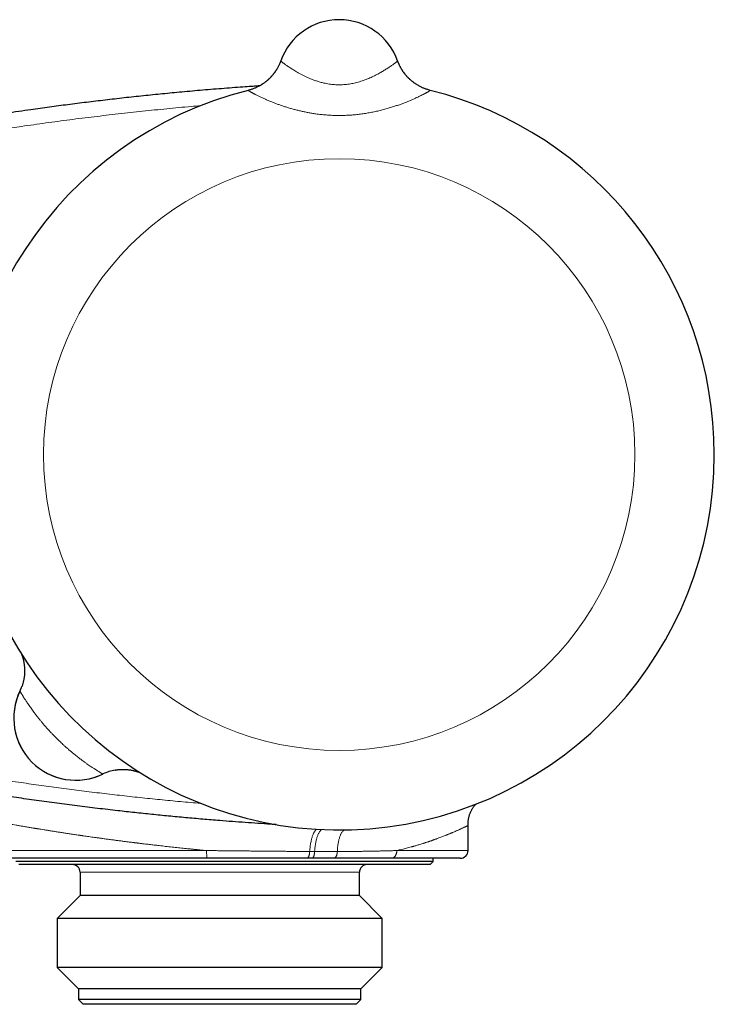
# Model space of a CAD drawing. Header units: millimetres. Extents: x 8 to 757, y 12 to 389.
# Tile 18 of 18: x 692 to 736, y 318 to 382. Entities that reach past the tile are written whole.
import ezdxf

# ---------------------------------------------------------------- set-up
doc = ezdxf.new("R2010")
doc.units = ezdxf.units.MM

msp = doc.modelspace()

# ---------------------------------------------------------------- linework, layer by layer
at = {"color": 7, "linetype": 'Continuous', "lineweight": 30}
for p, q in [((708.386, 379.051), (708.386, 379.052)), ((708.386, 379.051), (708.386, 379.051)), ((715.917, 379.052), (715.918, 379.051)), ((715.918, 379.051), (715.918, 379.051)), ((720.452, 328.203), (720.452, 329.816)), ((703.634, 327.703), (688.952, 327.703)), ((718.202, 327.503), (691.305, 327.503)), ((718.002, 327.303), (691.496, 327.303)), ((710.382, 327.703), (710.069, 327.703)), ((719.952, 327.703), (715.505, 327.703)), ((718.002, 327.303), (718.202, 327.503)), ((718.202, 327.503), (718.202, 327.703)), ((695.452, 326.803), (695.452, 325.303)), ((713.452, 325.303), (713.452, 326.803)), ((695.452, 325.303), (693.974, 323.825)), ((695.847, 325.303), (695.452, 325.303)), ((713.452, 325.303), (695.847, 325.303)), ((714.929, 323.825), (713.452, 325.303)), ((693.974, 323.825), (693.974, 320.68)), ((694.434, 323.825), (693.974, 323.825)), ((714.929, 323.825), (694.434, 323.825)), ((714.929, 320.68), (714.929, 323.825)), ((693.974, 320.68), (695.352, 319.303)), ((694.434, 320.68), (693.974, 320.68)), ((714.929, 320.68), (694.434, 320.68)), ((713.552, 319.303), (714.929, 320.68)), ((695.352, 319.303), (695.352, 318.603)), ((695.751, 319.303), (695.352, 319.303)), ((713.552, 319.303), (695.751, 319.303)), ((713.552, 318.603), (713.552, 319.303)), ((695.352, 318.603), (695.652, 318.303)), ((695.751, 318.603), (695.352, 318.603)), ((696.038, 318.303), (695.652, 318.303)), ((713.552, 318.603), (695.751, 318.603)), ((713.252, 318.303), (696.038, 318.303)), ((713.252, 318.303), (713.552, 318.603))]:
    msp.add_line(p, q, dxfattribs=at)
at = {"color": 252, "linetype": 'Continuous', "lineweight": 0}
for p, q in [((706.289, 377.152), (706.289, 377.153)), ((717.972, 377.164), (718.014, 377.153)), ((718.014, 377.153), (718.015, 377.152)), ((696.927, 333.134), (696.921, 333.131)), ((688.452, 328.203), (703.608, 328.203)), ((715.862, 328.203), (720.452, 328.203)), ((695.847, 326.803), (695.452, 326.803)), ((713.452, 326.803), (695.847, 326.803))]:
    msp.add_line(p, q, dxfattribs=at)
at = {"color": 7, "linetype": 'Continuous', "lineweight": 30, "flags": 128}
msp.add_lwpolyline([(715.976, 378.9), (715.952, 378.959), (715.918, 379.051)], dxfattribs=at)
at = {"color": 252, "linetype": 'Continuous', "lineweight": 0}
msp.add_circle((712.152, 353.703), 19.051, dxfattribs=at)
at = {"color": 7, "linetype": 'Continuous', "lineweight": 30}
for centre, radius, start, end in [((712.152, 377.703), 4, 19.69613, 160.30387), ((712.152, 353.703), 24.172, 104.03649, 0), ((712.152, 353.703), 24.172, 0, 75.96351), ((688.878, 339.777), 3, 334.22595, 340.14113), ((695.181, 336.732), 4, 153.86517, 296.13483), ((695.181, 336.733), 4, 154.22595, 295.77405), ((698.225, 330.429), 3, 99.77096, 115.64283), ((719.952, 328.203), 0.5, 270, 0), ((694.952, 326.803), 0.5, 0, 90), ((713.952, 326.803), 0.5, 90, 180)]:
    msp.add_arc(centre, radius, start, end, dxfattribs=at)
at = {"color": 252, "linetype": 'Continuous', "lineweight": 0}
for centre, start, end in [((705.562, 380.062), 284.02641, 340.30229), ((718.741, 380.062), 202.79871, 255.97347)]:
    msp.add_arc(centre, 2.999, start, end, dxfattribs=at)
at = {"color": 7, "linetype": 'Continuous', "lineweight": 30}
for points, knots in [([(708.386, 379.051), (708.386, 379.051), (708.385, 379.049), (708.384, 379.046), (708.382, 379.041), (708.38, 379.034), (708.376, 379.025), (708.371, 379.012), (708.364, 378.992), (708.352, 378.962), (708.335, 378.92), (708.311, 378.862), (708.28, 378.794), (708.246, 378.724), (708.211, 378.656), (708.174, 378.589), (708.134, 378.52), (708.091, 378.45), (708.046, 378.381), (707.998, 378.312), (707.947, 378.244), (707.895, 378.177), (707.84, 378.111), (707.783, 378.047), (707.725, 377.984), (707.664, 377.923), (707.601, 377.863), (707.537, 377.805), (707.471, 377.749), (707.403, 377.695), (707.334, 377.643), (707.263, 377.592), (707.191, 377.544), (707.117, 377.498), (707.042, 377.454), (706.966, 377.412), (706.888, 377.372), (706.81, 377.335), (706.73, 377.3), (706.649, 377.267), (706.564, 377.235), (706.476, 377.205), (706.383, 377.178), (706.321, 377.16), (706.289, 377.153), (706.289, 377.153)], [0, 0, 0, 0, 0.003157, 0.006393, 0.009342, 0.01225, 0.015595, 0.020078, 0.026705, 0.037117, 0.052585, 0.07329, 0.100862, 0.128036, 0.152112, 0.178194, 0.205177, 0.232792, 0.260837, 0.289183, 0.317748, 0.346475, 0.375326, 0.404273, 0.433296, 0.462381, 0.491516, 0.520693, 0.549905, 0.579147, 0.608414, 0.637703, 0.667012, 0.696337, 0.725677, 0.75503, 0.784395, 0.81377, 0.843155, 0.872548, 0.901949, 0.934657, 0.967345, 0.999925, 1, 1, 1, 1]), ([(718.014, 377.153), (717.989, 377.159), (717.936, 377.173), (717.855, 377.197), (717.771, 377.224), (717.688, 377.254), (717.606, 377.286), (717.526, 377.32), (717.446, 377.357), (717.368, 377.396), (717.292, 377.437), (717.217, 377.479), (717.143, 377.524), (717.071, 377.571), (717.001, 377.62), (716.932, 377.67), (716.865, 377.722), (716.8, 377.776), (716.737, 377.831), (716.676, 377.887), (716.617, 377.945), (716.56, 378.004), (716.504, 378.064), (716.451, 378.125), (716.401, 378.187), (716.352, 378.249), (716.305, 378.312), (716.261, 378.376), (716.219, 378.439), (716.18, 378.502), (716.143, 378.565), (716.108, 378.627), (716.076, 378.687), (716.046, 378.746), (716.019, 378.803), (715.995, 378.857), (715.974, 378.906), (715.957, 378.948), (715.944, 378.98), (715.935, 379.003), (715.93, 379.019), (715.926, 379.029), (715.923, 379.037), (715.921, 379.042), (715.919, 379.046), (715.918, 379.05), (715.918, 379.051), (715.918, 379.051)], [0, 0, 0, 0, 0.025931, 0.055788, 0.085569, 0.1152715, 0.1448926, 0.174429, 0.2038772, 0.2332333, 0.2624929, 0.2916514, 0.3207032, 0.3496424, 0.3784625, 0.4071559, 0.4357142, 0.4641282, 0.492387, 0.5204786, 0.5483893, 0.5761032, 0.6036021, 0.630865, 0.6578672, 0.6845802, 0.7109697, 0.7369953, 0.7626085, 0.7877503, 0.8123486, 0.8363141, 0.859535, 0.8818689, 0.9031302, 0.9230659, 0.9412894, 0.9570558, 0.9689863, 0.9768196, 0.9820352, 0.985754, 0.9886726, 0.991281, 0.9939851, 0.9970594, 1, 1, 1, 1]), ([(685.25, 374.803), (685.637, 374.872), (686.411, 375.008), (687.708, 375.227), (689.141, 375.459), (690.71, 375.7), (692.155, 375.91), (693.475, 376.093), (694.669, 376.252), (695.865, 376.403), (697.073, 376.548), (698.295, 376.688), (699.531, 376.821), (700.767, 376.947), (702.047, 377.069), (703.369, 377.186), (704.735, 377.298), (705.965, 377.391), (706.74, 377.443), (707.059, 377.464)], [0, 0, 0, 0, 0.053633, 0.107265, 0.179504, 0.251745, 0.323984, 0.378783, 0.433583, 0.488383, 0.543182, 0.599714, 0.656247, 0.71278, 0.769312, 0.831644, 0.893978, 0.956312, 1, 1, 1, 1]), ([(691.674, 340.862), (691.68, 340.848), (691.691, 340.817), (691.709, 340.768), (691.729, 340.711), (691.748, 340.649), (691.768, 340.581), (691.788, 340.508), (691.806, 340.431), (691.823, 340.351), (691.837, 340.27), (691.85, 340.187), (691.861, 340.102), (691.869, 340.017), (691.874, 339.932), (691.877, 339.846), (691.878, 339.759), (691.877, 339.673), (691.872, 339.586), (691.866, 339.5), (691.856, 339.413), (691.844, 339.327), (691.83, 339.241), (691.813, 339.156), (691.794, 339.071), (691.773, 338.987), (691.748, 338.903), (691.724, 338.827), (691.707, 338.778), (691.699, 338.757)], [0, 0, 0, 0, 0.021757, 0.047114, 0.07521, 0.106051, 0.139386, 0.174749, 0.211612, 0.24952, 0.288136, 0.327232, 0.366657, 0.406314, 0.446135, 0.486079, 0.526114, 0.56622, 0.606382, 0.646588, 0.686831, 0.727105, 0.767404, 0.807725, 0.848066, 0.888423, 0.928795, 0.969179, 1, 1, 1, 1]), ([(697.716, 333.386), (697.724, 333.387), (697.76, 333.394), (697.825, 333.403), (697.91, 333.413), (697.995, 333.421), (698.08, 333.426), (698.164, 333.429), (698.248, 333.43), (698.332, 333.428), (698.415, 333.424), (698.497, 333.417), (698.578, 333.409), (698.658, 333.398), (698.737, 333.386), (698.814, 333.371), (698.889, 333.355), (698.961, 333.338), (699.03, 333.319), (699.095, 333.3), (699.156, 333.281), (699.211, 333.263), (699.26, 333.245), (699.291, 333.233), (699.305, 333.228)], [0, 0, 0, 0, 0.014645, 0.06771, 0.120565, 0.173196, 0.225587, 0.277718, 0.329565, 0.381102, 0.432292, 0.483091, 0.533442, 0.583265, 0.632456, 0.680862, 0.728274, 0.774397, 0.818839, 0.861129, 0.900783, 0.93743, 0.970913, 1, 1, 1, 1]), ([(708.099, 329.874), (707.98, 329.882), (707.586, 329.905), (706.918, 329.95), (706.096, 330.007), (705.273, 330.067), (704.359, 330.138), (703.353, 330.222), (702.256, 330.319), (701.161, 330.421), (700.068, 330.53), (698.976, 330.644), (697.812, 330.773), (696.576, 330.917), (695.266, 331.078), (693.958, 331.247), (692.651, 331.426), (691.368, 331.609), (690.108, 331.798), (688.878, 331.989), (687.658, 332.188), (686.451, 332.391), (685.649, 332.532), (685.25, 332.602)], [0, 0, 0, 0, 0.0155836, 0.0513937, 0.0872044, 0.1230161, 0.1588284, 0.2067142, 0.2545284, 0.302344, 0.3500149, 0.3976873, 0.4452879, 0.5026156, 0.5599131, 0.6172131, 0.6744764, 0.7317422, 0.7861204, 0.8405008, 0.8938733, 0.9472478, 1, 1, 1, 1]), ([(720.452, 329.816), (720.452, 329.854), (720.453, 329.927), (720.46, 330.033), (720.47, 330.132), (720.483, 330.224), (720.499, 330.31), (720.519, 330.394), (720.541, 330.476), (720.567, 330.555), (720.594, 330.627), (720.621, 330.692), (720.652, 330.756), (720.685, 330.821), (720.724, 330.887), (720.764, 330.95), (720.809, 331.013), (720.858, 331.076), (720.911, 331.138), (720.949, 331.177), (720.968, 331.197)], [0, 0, 0, 0, 0.074946, 0.145019, 0.210558, 0.271867, 0.329218, 0.382854, 0.442606, 0.497621, 0.548155, 0.59441, 0.636547, 0.689823, 0.738272, 0.787839, 0.838757, 0.891141, 0.94512, 1, 1, 1, 1]), ([(710.069, 327.703), (709.99, 327.703), (709.833, 327.703), (709.595, 327.703), (709.355, 327.703), (709.079, 327.703), (708.766, 327.703), (708.415, 327.703), (708.063, 327.703), (707.708, 327.703), (707.371, 327.703), (707.051, 327.703), (706.749, 327.703), (706.448, 327.703), (706.149, 327.703), (705.85, 327.703), (705.523, 327.703), (705.168, 327.703), (704.784, 327.703), (704.401, 327.703), (704.017, 327.703), (703.762, 327.703), (703.634, 327.703)], [0, 0, 0, 0, 0.038484, 0.076969, 0.115494, 0.154019, 0.209365, 0.264732, 0.320108, 0.375476, 0.430822, 0.477347, 0.523876, 0.5704, 0.616136, 0.661875, 0.707611, 0.766071, 0.824558, 0.883053, 0.941539, 1, 1, 1, 1]), ([(711.795, 327.703), (711.723, 327.703), (711.58, 327.703), (711.363, 327.703), (711.144, 327.703), (710.908, 327.703), (710.655, 327.703), (710.473, 327.703), (710.382, 327.703)], [0, 0, 0, 0, 0.155906, 0.311863, 0.467566, 0.623319, 0.811614, 1, 1, 1, 1]), ([(715.505, 327.703), (715.415, 327.703), (715.233, 327.703), (714.954, 327.703), (714.669, 327.703), (714.378, 327.703), (714.08, 327.703), (713.777, 327.703), (713.469, 327.703), (713.152, 327.703), (712.825, 327.703), (712.487, 327.703), (712.144, 327.703), (711.911, 327.703), (711.795, 327.703)], [0, 0, 0, 0, 0.082269, 0.164559, 0.246849, 0.329116, 0.411843, 0.494569, 0.576431, 0.658293, 0.743705, 0.829148, 0.91459, 1, 1, 1, 1])]:
    msp.add_open_spline(points, degree=3, knots=knots, dxfattribs=at)
at = {"color": 252, "linetype": 'Continuous', "lineweight": 0}
for points, knots in [([(708.386, 379.051), (708.386, 379.05), (708.386, 379.048), (708.39, 379.042), (708.398, 379.035), (708.411, 379.022), (708.431, 379.005), (708.462, 378.98), (708.5, 378.949), (708.547, 378.914), (708.601, 378.874), (708.662, 378.829), (708.735, 378.778), (708.819, 378.72), (708.915, 378.654), (709.022, 378.584), (709.138, 378.51), (709.264, 378.433), (709.377, 378.365), (709.474, 378.31), (709.551, 378.266), (709.631, 378.223), (709.713, 378.179), (709.797, 378.136), (709.884, 378.092), (709.974, 378.049), (710.066, 378.006), (710.16, 377.963), (710.258, 377.921), (710.362, 377.878), (710.47, 377.836), (710.581, 377.795), (710.694, 377.756), (710.809, 377.719), (710.927, 377.685), (711.048, 377.652), (711.183, 377.62), (711.334, 377.588), (711.501, 377.559), (711.671, 377.537), (711.842, 377.521), (712.016, 377.511), (712.189, 377.509), (712.36, 377.514), (712.531, 377.526), (712.701, 377.545), (712.871, 377.57), (713.039, 377.602), (713.209, 377.64), (713.382, 377.686), (713.555, 377.738), (713.725, 377.796), (713.89, 377.857), (714.051, 377.923), (714.207, 377.991), (714.356, 378.061), (714.498, 378.131), (714.633, 378.201), (714.762, 378.272), (714.885, 378.341), (715.002, 378.41), (715.113, 378.478), (715.222, 378.546), (715.328, 378.614), (715.429, 378.682), (715.522, 378.745), (715.606, 378.804), (715.68, 378.857), (715.744, 378.905), (715.798, 378.946), (715.843, 378.981), (715.877, 379.009), (715.897, 379.027), (715.908, 379.038), (715.914, 379.044), (715.918, 379.049), (715.918, 379.05), (715.918, 379.051)], [0, 0, 0, 0, 0.009805, 0.01962, 0.029466, 0.039323, 0.054262, 0.069237, 0.084249, 0.099297, 0.114382, 0.129504, 0.144663, 0.161751, 0.178891, 0.19615, 0.213462, 0.230894, 0.24838, 0.25757, 0.266768, 0.275997, 0.285227, 0.294489, 0.303751, 0.313053, 0.322355, 0.331692, 0.341029, 0.351033, 0.36105, 0.37111, 0.38117, 0.391283, 0.401396, 0.41156, 0.42174, 0.435179, 0.448657, 0.462176, 0.47574, 0.489349, 0.503005, 0.516359, 0.529714, 0.543242, 0.556771, 0.570449, 0.584168, 0.599054, 0.613988, 0.629022, 0.644098, 0.659285, 0.674513, 0.68981, 0.704608, 0.719441, 0.734308, 0.749209, 0.764143, 0.779112, 0.794115, 0.81111, 0.828156, 0.84528, 0.862456, 0.879711, 0.897021, 0.914022, 0.931077, 0.948211, 0.9654, 0.974036, 0.982672, 0.991336, 1, 1, 1, 1]), ([(718.015, 377.152), (718.015, 377.151), (718.015, 377.149), (718.01, 377.144), (718.002, 377.137), (717.99, 377.128), (717.975, 377.118), (717.955, 377.105), (717.932, 377.091), (717.905, 377.075), (717.874, 377.057), (717.84, 377.037), (717.802, 377.016), (717.76, 376.993), (717.714, 376.968), (717.664, 376.942), (717.611, 376.914), (717.554, 376.885), (717.493, 376.854), (717.429, 376.823), (717.362, 376.79), (717.291, 376.755), (717.217, 376.72), (717.139, 376.684), (717.059, 376.647), (716.973, 376.609), (716.882, 376.569), (716.786, 376.527), (716.686, 376.485), (716.584, 376.443), (716.478, 376.4), (716.369, 376.358), (716.258, 376.315), (716.144, 376.272), (716.027, 376.23), (715.908, 376.188), (715.786, 376.147), (715.658, 376.104), (715.523, 376.061), (715.38, 376.018), (715.235, 375.976), (715.088, 375.935), (714.939, 375.896), (714.788, 375.858), (714.635, 375.821), (714.48, 375.787), (714.324, 375.754), (714.166, 375.723), (714.006, 375.695), (713.846, 375.669), (713.686, 375.645), (713.525, 375.623), (713.364, 375.603), (713.201, 375.586), (713.038, 375.572), (712.874, 375.559), (712.709, 375.55), (712.544, 375.542), (712.379, 375.538), (712.214, 375.535), (712.049, 375.536), (711.884, 375.538), (711.719, 375.544), (711.554, 375.552), (711.389, 375.562), (711.225, 375.575), (711.061, 375.59), (710.897, 375.608), (710.734, 375.629), (710.542, 375.655), (710.323, 375.69), (710.077, 375.735), (709.833, 375.784), (709.593, 375.838), (709.356, 375.897), (709.121, 375.96), (708.926, 376.017), (708.772, 376.064), (708.657, 376.101), (708.544, 376.138), (708.432, 376.175), (708.323, 376.214), (708.214, 376.252), (708.108, 376.291), (708.004, 376.331), (707.902, 376.37), (707.795, 376.412), (707.683, 376.458), (707.569, 376.505), (707.458, 376.553), (707.351, 376.6), (707.248, 376.646), (707.149, 376.691), (707.054, 376.736), (706.964, 376.779), (706.878, 376.82), (706.804, 376.858), (706.739, 376.89), (706.683, 376.919), (706.631, 376.946), (706.582, 376.973), (706.536, 376.997), (706.494, 377.02), (706.456, 377.042), (706.421, 377.061), (706.39, 377.079), (706.364, 377.096), (706.341, 377.11), (706.321, 377.123), (706.306, 377.133), (706.295, 377.142), (706.289, 377.149), (706.289, 377.151), (706.289, 377.152)], [0, 0, 0, 0, 0.007403, 0.014807, 0.022242, 0.029677, 0.037144, 0.044612, 0.052111, 0.05961, 0.067142, 0.074673, 0.082236, 0.0898, 0.097487, 0.105181, 0.112904, 0.120627, 0.128381, 0.136136, 0.14392, 0.151705, 0.159519, 0.167333, 0.175172, 0.183018, 0.191452, 0.199894, 0.208364, 0.216834, 0.225335, 0.233835, 0.242364, 0.250893, 0.259449, 0.268005, 0.276583, 0.285168, 0.294699, 0.304238, 0.313804, 0.323369, 0.332964, 0.342559, 0.352181, 0.361803, 0.371451, 0.381099, 0.390769, 0.400444, 0.409994, 0.419549, 0.429124, 0.438699, 0.448295, 0.457891, 0.467509, 0.477127, 0.486766, 0.496405, 0.505995, 0.51559, 0.525203, 0.534817, 0.544452, 0.554086, 0.563743, 0.573399, 0.583079, 0.592758, 0.607662, 0.622589, 0.637539, 0.652512, 0.667511, 0.682536, 0.698112, 0.705917, 0.713722, 0.721545, 0.729367, 0.73721, 0.745053, 0.752916, 0.760779, 0.768661, 0.776549, 0.786099, 0.79566, 0.80526, 0.81486, 0.824509, 0.834158, 0.84386, 0.853562, 0.863321, 0.87308, 0.880732, 0.888384, 0.896067, 0.90375, 0.911465, 0.919181, 0.92693, 0.934678, 0.942462, 0.950246, 0.958066, 0.965886, 0.974391, 0.982895, 0.991447, 1, 1, 1, 1]), ([(703.234, 376.168), (703.024, 376.15), (702.292, 376.088), (701.04, 375.969), (699.478, 375.811), (697.917, 375.64), (696.357, 375.456), (694.799, 375.261), (693.243, 375.053), (691.787, 374.847), (690.433, 374.646), (689.179, 374.452), (687.926, 374.249), (686.675, 374.039), (685.842, 373.892), (685.425, 373.819)], [0, 0, 0, 0, 0.035166, 0.122561, 0.209956, 0.297349, 0.384741, 0.472136, 0.559531, 0.646924, 0.717538, 0.788154, 0.85877, 0.929386, 1, 1, 1, 1]), ([(696.921, 333.131), (696.92, 333.131), (696.919, 333.131), (696.914, 333.134), (696.906, 333.138), (696.892, 333.146), (696.868, 333.159), (696.829, 333.182), (696.781, 333.21), (696.722, 333.245), (696.654, 333.287), (696.585, 333.33), (696.517, 333.372), (696.454, 333.412), (696.387, 333.455), (696.316, 333.501), (696.243, 333.549), (696.153, 333.609), (696.045, 333.683), (695.938, 333.757), (695.849, 333.819), (695.773, 333.874), (695.687, 333.936), (695.591, 334.007), (695.493, 334.08), (695.393, 334.157), (695.291, 334.235), (695.197, 334.31), (695.11, 334.38), (695.005, 334.465), (694.875, 334.573), (694.716, 334.708), (694.557, 334.848), (694.414, 334.977), (694.289, 335.092), (694.182, 335.193), (694.059, 335.311), (693.923, 335.445), (693.772, 335.598), (693.623, 335.752), (693.476, 335.91), (693.332, 336.068), (693.194, 336.225), (693.062, 336.378), (692.937, 336.528), (692.816, 336.676), (692.699, 336.823), (692.587, 336.968), (692.481, 337.108), (692.383, 337.241), (692.291, 337.368), (692.205, 337.49), (692.124, 337.607), (692.048, 337.718), (691.983, 337.816), (691.928, 337.901), (691.88, 337.975), (691.836, 338.044), (691.795, 338.109), (691.757, 338.17), (691.726, 338.221), (691.7, 338.263), (691.677, 338.303), (691.654, 338.341), (691.632, 338.377), (691.614, 338.408), (691.6, 338.433), (691.589, 338.452), (691.583, 338.464), (691.58, 338.471), (691.58, 338.472), (691.579, 338.472)], [0, 0, 0, 0, 0.009326, 0.018652, 0.028017, 0.037382, 0.054729, 0.072169, 0.08961, 0.107175, 0.12474, 0.142397, 0.1547, 0.167008, 0.179312, 0.191593, 0.203878, 0.216159, 0.23454, 0.252921, 0.262286, 0.27165, 0.284197, 0.29675, 0.309297, 0.321929, 0.334566, 0.347197, 0.35672, 0.366243, 0.38493, 0.403618, 0.422552, 0.441486, 0.454276, 0.46707, 0.479859, 0.498243, 0.516626, 0.535246, 0.553866, 0.572729, 0.591592, 0.609371, 0.627226, 0.64508, 0.66304, 0.680999, 0.699039, 0.716121, 0.733202, 0.75018, 0.767158, 0.784032, 0.800906, 0.814092, 0.827284, 0.840469, 0.853753, 0.867044, 0.880328, 0.890354, 0.900379, 0.913576, 0.92678, 0.939977, 0.953284, 0.966597, 0.979904, 0.989952, 1, 1, 1, 1]), ([(685.43, 333.586), (685.934, 333.497), (686.942, 333.32), (688.457, 333.07), (689.973, 332.829), (691.418, 332.612), (692.79, 332.416), (694.091, 332.239), (695.392, 332.07), (696.695, 331.909), (697.999, 331.758), (699.304, 331.614), (700.609, 331.48), (701.916, 331.354), (702.791, 331.274), (703.23, 331.237), (703.233, 331.237)], [0, 0, 0, 0, 0.085454, 0.170911, 0.256368, 0.341822, 0.414887, 0.487954, 0.561022, 0.634089, 0.707154, 0.780219, 0.853287, 0.926355, 0.999422, 1, 1, 1, 1]), ([(703.607, 328.203), (703.512, 328.212), (703.32, 328.23), (703.103, 328.251), (702.957, 328.266), (702.881, 328.273), (702.805, 328.281), (702.73, 328.288), (702.654, 328.296), (702.473, 328.314), (702.185, 328.343), (701.786, 328.385), (701.379, 328.429), (700.964, 328.474), (700.581, 328.518), (700.229, 328.558), (699.912, 328.595), (699.628, 328.629), (699.378, 328.659), (699.222, 328.678), (699.122, 328.69), (699.08, 328.695), (699.037, 328.7), (698.995, 328.706), (698.952, 328.711), (698.91, 328.716), (698.867, 328.721), (698.768, 328.734), (698.608, 328.754), (698.385, 328.782), (698.152, 328.812), (697.91, 328.843), (697.659, 328.876), (697.398, 328.911), (697.13, 328.947), (696.92, 328.976), (696.774, 328.996), (696.694, 329.007), (696.616, 329.017), (696.538, 329.028), (696.461, 329.039), (696.289, 329.063), (696.023, 329.101), (695.772, 329.137), (695.624, 329.158), (695.579, 329.165), (695.533, 329.171), (695.487, 329.178), (695.442, 329.185), (695.312, 329.204), (695.102, 329.235), (694.817, 329.277), (694.544, 329.318), (694.284, 329.358), (694.034, 329.397), (693.796, 329.434), (693.567, 329.47), (693.347, 329.505), (693.136, 329.539), (692.957, 329.568), (692.807, 329.592), (692.717, 329.607), (692.661, 329.616), (692.637, 329.62), (692.614, 329.624), (692.591, 329.627), (692.568, 329.631), (692.546, 329.635), (692.523, 329.639), (692.421, 329.655), (692.245, 329.685), (692, 329.726), (691.765, 329.765), (691.542, 329.803), (691.329, 329.84), (691.134, 329.874), (690.956, 329.905), (690.793, 329.933), (690.622, 329.963), (690.499, 329.985), (690.42, 329.999), (690.396, 330.004), (690.372, 330.008), (690.348, 330.012), (690.324, 330.017), (690.238, 330.032), (690.094, 330.058), (689.902, 330.093), (689.723, 330.125), (689.557, 330.156), (689.429, 330.179), (689.333, 330.197), (689.265, 330.21), (689.2, 330.222), (689.139, 330.233), (689.079, 330.244), (689.023, 330.255), (688.97, 330.265), (688.9, 330.278), (688.818, 330.294), (688.73, 330.31), (688.654, 330.325), (688.59, 330.337), (688.539, 330.347), (688.499, 330.354), (688.472, 330.359), (688.455, 330.363), (688.453, 330.363), (688.452, 330.363)], [0, 0, 0, 0, 0.011833, 0.023728, 0.026854, 0.029984, 0.033118, 0.036256, 0.039399, 0.042546, 0.058742, 0.075363, 0.092408, 0.109879, 0.127775, 0.141168, 0.154791, 0.168641, 0.177908, 0.187275, 0.189127, 0.190982, 0.192841, 0.194704, 0.196571, 0.198442, 0.200317, 0.202195, 0.211603, 0.221512, 0.231922, 0.242833, 0.254245, 0.266158, 0.278573, 0.291488, 0.295494, 0.299171, 0.302848, 0.306526, 0.310203, 0.31388, 0.331215, 0.34855, 0.35082, 0.35309, 0.35536, 0.357631, 0.359901, 0.362171, 0.377143, 0.391733, 0.40594, 0.419766, 0.433209, 0.44627, 0.458949, 0.471568, 0.483785, 0.495598, 0.503175, 0.510576, 0.512009, 0.513435, 0.514855, 0.516268, 0.517674, 0.519073, 0.520466, 0.521852, 0.537957, 0.553809, 0.569406, 0.58475, 0.59984, 0.614676, 0.627522, 0.640172, 0.652626, 0.668763, 0.670852, 0.672934, 0.67501, 0.67708, 0.679145, 0.681204, 0.699799, 0.718216, 0.736454, 0.754514, 0.772397, 0.781114, 0.789788, 0.798419, 0.807008, 0.815555, 0.824058, 0.832519, 0.840938, 0.859044, 0.877094, 0.895089, 0.913028, 0.930913, 0.948426, 0.965887, 0.983297, 1, 1, 1, 1]), ([(720.452, 329.816), (720.452, 329.816), (720.453, 329.817), (720.448, 329.815), (720.438, 329.81), (720.419, 329.801), (720.393, 329.788), (720.36, 329.772), (720.319, 329.752), (720.27, 329.729), (720.215, 329.703), (720.15, 329.673), (720.086, 329.643), (720.024, 329.614), (719.981, 329.595), (719.951, 329.581), (719.935, 329.574), (719.919, 329.567), (719.902, 329.559), (719.886, 329.552), (719.846, 329.534), (719.782, 329.505), (719.686, 329.463), (719.581, 329.417), (719.491, 329.379), (719.42, 329.348), (719.371, 329.328), (719.321, 329.307), (719.269, 329.285), (719.215, 329.263), (719.164, 329.242), (719.116, 329.223), (719.054, 329.198), (718.973, 329.166), (718.869, 329.124), (718.756, 329.081), (718.638, 329.036), (718.518, 328.991), (718.399, 328.948), (718.301, 328.913), (718.242, 328.892), (718.22, 328.884), (718.213, 328.881), (718.206, 328.879), (718.199, 328.876), (718.191, 328.874), (718.179, 328.87), (718.16, 328.863), (718.13, 328.852), (718.092, 328.839), (718.045, 328.823), (717.99, 328.804), (717.929, 328.783), (717.863, 328.761), (717.791, 328.738), (717.731, 328.718), (717.686, 328.703), (717.657, 328.694), (717.627, 328.684), (717.599, 328.676), (717.575, 328.668), (717.552, 328.661), (717.497, 328.643), (717.411, 328.616), (717.295, 328.581), (717.185, 328.548), (717.082, 328.518), (717.005, 328.496), (716.949, 328.48), (716.911, 328.469), (716.87, 328.458), (716.829, 328.446), (716.749, 328.424), (716.636, 328.394), (716.489, 328.355), (716.34, 328.317), (716.185, 328.279), (716.023, 328.24), (715.915, 328.215), (715.862, 328.203)], [0, 0, 0, 0, 0.000592, 0.027805, 0.055125, 0.082554, 0.110095, 0.137752, 0.165526, 0.192586, 0.220417, 0.248618, 0.277193, 0.296258, 0.315487, 0.32055, 0.325625, 0.330711, 0.335809, 0.340918, 0.346038, 0.37136, 0.397347, 0.424, 0.45132, 0.462235, 0.473254, 0.484376, 0.495601, 0.506929, 0.518361, 0.527308, 0.536351, 0.555164, 0.574947, 0.5957, 0.617422, 0.63734, 0.658009, 0.67682, 0.68528, 0.686397, 0.687515, 0.688635, 0.689757, 0.690881, 0.692007, 0.695438, 0.70012, 0.706053, 0.713238, 0.721674, 0.731362, 0.740922, 0.751452, 0.76295, 0.76704, 0.77124, 0.77555, 0.779778, 0.782959, 0.786105, 0.789216, 0.806234, 0.822133, 0.836912, 0.850571, 0.86311, 0.867129, 0.872449, 0.877731, 0.882978, 0.888188, 0.908302, 0.925786, 0.942821, 0.962516, 0.981576, 1, 1, 1, 1]), ([(710.68, 329.577), (710.674, 329.571), (710.653, 329.552), (710.618, 329.51), (710.576, 329.452), (710.537, 329.387), (710.499, 329.314), (710.464, 329.234), (710.431, 329.147), (710.4, 329.053), (710.372, 328.951), (710.346, 328.842), (710.322, 328.726), (710.3, 328.598), (710.279, 328.457), (710.261, 328.303), (710.251, 328.196), (710.246, 328.141)], [0, 0, 0, 0, 0.027565, 0.095182, 0.161081, 0.225661, 0.289348, 0.352584, 0.415819, 0.479506, 0.544087, 0.609985, 0.677602, 0.747306, 0.827972, 0.912079, 1, 1, 1, 1]), ([(710.568, 328.139), (710.572, 328.192), (710.581, 328.295), (710.598, 328.444), (710.617, 328.582), (710.638, 328.709), (710.661, 328.824), (710.687, 328.933), (710.716, 329.034), (710.746, 329.129), (710.78, 329.216), (710.815, 329.296), (710.854, 329.369), (710.895, 329.434), (710.938, 329.492), (710.974, 329.535), (710.996, 329.554), (711.003, 329.56)], [0, 0, 0, 0, 0.085722, 0.167856, 0.246747, 0.316894, 0.384955, 0.451301, 0.516332, 0.580469, 0.644156, 0.707843, 0.77198, 0.83701, 0.903357, 0.971418, 1, 1, 1, 1]), ([(712.032, 328.137), (712.034, 328.188), (712.039, 328.286), (712.05, 328.43), (712.066, 328.563), (712.084, 328.686), (712.105, 328.8), (712.13, 328.907), (712.159, 329.008), (712.19, 329.101), (712.226, 329.188), (712.264, 329.269), (712.306, 329.342), (712.352, 329.409), (712.401, 329.468), (712.44, 329.51), (712.464, 329.529), (712.47, 329.534)], [0, 0, 0, 0, 0.084276, 0.165226, 0.243171, 0.31405, 0.382917, 0.450131, 0.516079, 0.581168, 0.645825, 0.710481, 0.775571, 0.841518, 0.908733, 0.977599, 1, 1, 1, 1]), ([(703.607, 328.203), (703.607, 328.203), (703.69, 328.202), (703.902, 328.2), (704.241, 328.196), (704.627, 328.192), (705.012, 328.188), (705.398, 328.185), (705.785, 328.181), (706.172, 328.177), (706.56, 328.173), (706.947, 328.17), (707.334, 328.166), (707.721, 328.162), (708.108, 328.159), (708.493, 328.156), (708.878, 328.152), (709.244, 328.149), (709.592, 328.146), (709.92, 328.144), (710.137, 328.142), (710.246, 328.141), (710.246, 328.141)], [0, 0, 0, 0, 0.000009, 0.036945, 0.093767, 0.150699, 0.207631, 0.264807, 0.321984, 0.379495, 0.437006, 0.494892, 0.552778, 0.611078, 0.669377, 0.728058, 0.78674, 0.84595, 0.897285, 0.94862, 0.999991, 1, 1, 1, 1]), ([(703.607, 328.203), (703.607, 328.181), (703.607, 328.138), (703.608, 328.073), (703.609, 328.011), (703.611, 327.952), (703.613, 327.898), (703.615, 327.849), (703.618, 327.805), (703.62, 327.769), (703.624, 327.74), (703.627, 327.719), (703.63, 327.705), (703.633, 327.704), (703.634, 327.703)], [0, 0, 0, 0, 0.083333, 0.166667, 0.25, 0.333333, 0.416667, 0.5, 0.583333, 0.666667, 0.75, 0.833333, 0.916667, 1, 1, 1, 1]), ([(710.246, 328.141), (710.246, 328.141), (710.354, 328.14), (710.461, 328.14), (710.568, 328.139)], [0, 0, 0, 0, 0.000173, 1, 1, 1, 1]), ([(710.568, 328.139), (710.568, 328.139), (710.662, 328.138), (710.85, 328.137), (711.113, 328.135), (711.358, 328.135), (711.584, 328.135), (711.809, 328.136), (711.958, 328.137), (712.032, 328.137), (712.032, 328.137)], [0, 0, 0, 0, 0.0000393, 0.1884083, 0.3767776, 0.5325046, 0.6882317, 0.8440973, 0.999963, 1, 1, 1, 1]), ([(712.032, 328.137), (712.132, 328.138), (712.329, 328.139), (712.617, 328.141), (712.886, 328.144), (713.142, 328.147), (713.402, 328.15), (713.677, 328.154), (713.976, 328.159), (714.28, 328.165), (714.59, 328.171), (714.862, 328.177), (715.096, 328.183), (715.325, 328.189), (715.582, 328.195), (715.769, 328.2), (715.862, 328.203), (715.862, 328.203)], [0, 0, 0, 0, 0.071255, 0.139322, 0.20739, 0.267853, 0.328317, 0.402244, 0.476172, 0.558653, 0.641135, 0.724384, 0.779973, 0.835562, 0.917775, 0.999988, 1, 1, 1, 1])]:
    msp.add_open_spline(points, degree=3, knots=knots, dxfattribs=at)
for points in [[(710.246, 328.141), (710.245, 328.121), (710.242, 328.082), (710.236, 328.024), (710.227, 327.969), (710.216, 327.917), (710.202, 327.87), (710.187, 327.827), (710.17, 327.79), (710.152, 327.759), (710.132, 327.734), (710.112, 327.716), (710.091, 327.705), (710.076, 327.704), (710.069, 327.703)], [(710.568, 328.139), (710.566, 328.119), (710.564, 328.08), (710.557, 328.022), (710.548, 327.968), (710.536, 327.916), (710.522, 327.869), (710.506, 327.827), (710.488, 327.79), (710.469, 327.759), (710.448, 327.734), (710.427, 327.716), (710.405, 327.705), (710.39, 327.704), (710.382, 327.703)], [(712.031, 328.137), (712.03, 328.118), (712.027, 328.078), (712.018, 328.021), (712.006, 327.967), (711.991, 327.915), (711.973, 327.868), (711.953, 327.826), (711.93, 327.789), (711.905, 327.758), (711.879, 327.734), (711.852, 327.716), (711.824, 327.705), (711.805, 327.704), (711.795, 327.703)], [(715.862, 328.203), (715.861, 328.181), (715.86, 328.138), (715.85, 328.073), (715.835, 328.011), (715.815, 327.952), (715.789, 327.898), (715.758, 327.848), (715.723, 327.805), (715.684, 327.769), (715.642, 327.74), (715.598, 327.719), (715.552, 327.705), (715.521, 327.704), (715.505, 327.703)]]:
    msp.add_open_spline(points, degree=3, dxfattribs=at)

doc.saveas('drawing.dxf')
